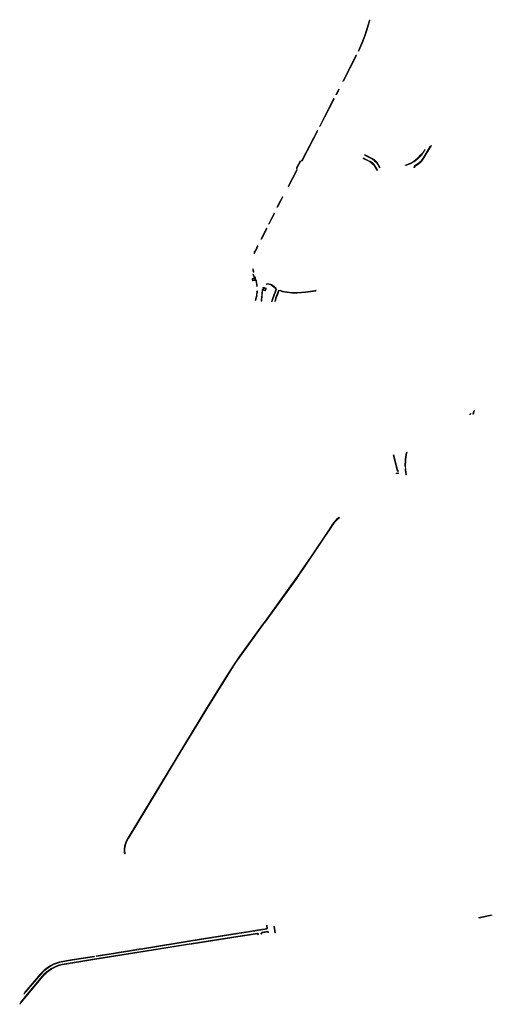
# Model space of a CAD drawing. Extents: x 98391 to 109703, y 464044 to 471306.
# Tile 8 of 31: x 101698 to 102356, y 467349 to 468721. Entities that reach past the tile are written whole.
import ezdxf

# ---------------------------------------------------------------- set-up
doc = ezdxf.new("R2010")
doc.units = 0
doc.layers.add('002 JA', color=3, linetype='Continuous', lineweight=20, true_color=0x00ff00)

msp = doc.modelspace()

# ---------------------------------------------------------------- hatches: boundary and pattern name
at = {"layer": '002 JA', "true_color": 0x00ff00}
for points in [[(102185.8, 468720.2), (102185.6, 468720.3), (102185.3, 468720.5), (102185.2, 468720.7), (102185.1, 468721.1), (102185.1, 468721.4), (102185.1, 468721.4), (102181.1, 468707.5), (102178.3, 468699), (102174.7, 468689.4), (102169.3, 468677.3), (102169.3, 468677.3), (102169.5, 468677.6), (102169.8, 468677.8), (102170.2, 468677.8), (102170.6, 468677.7), (102175.6, 468689), (102179.3, 468698.7), (102182, 468707.2), (102185.8, 468720.2)], [(102148, 468635.6), (102148.2, 468635.9), (102148.6, 468636), (102148.9, 468636), (102149.3, 468635.9), (102167.3, 468671), (102167, 468671.1), (102166.8, 468671.4), (102166.7, 468671.7), (102166.7, 468672), (102166.8, 468672.3), (102166.8, 468672.3), (102148, 468635.6), (102147.9, 468635.6), (102148, 468635.6), (102148, 468635.6), (102148, 468635.6)], [(102139.6, 468617.2), (102142.9, 468623.7), (102142.6, 468623.9), (102142.4, 468624.2), (102142.3, 468624.6), (102138.2, 468616.8), (102138.2, 468616.8), (102138.5, 468617.1), (102138.8, 468617.3), (102139.2, 468617.3), (102139.6, 468617.2), (102139.6, 468617.2)], [(102116.8, 468573), (102136.2, 468610.5), (102135.9, 468610.7), (102135.7, 468611), (102135.6, 468611.3), (102135.6, 468611.6), (102135.7, 468611.9), (102135.7, 468611.9), (102115.5, 468572.5), (102115.5, 468572.6), (102115.7, 468572.8), (102115.9, 468573), (102116.2, 468573.1), (102116.5, 468573.1), (102116.8, 468573)], [(102091, 468524.7), (102091.4, 468524.8), (102091.8, 468524.6), (102091.9, 468525), (102091.8, 468525), (102113.3, 468566.3), (102113.3, 468566.3), (102113, 468566.5), (102112.9, 468566.9), (102112.8, 468567.3), (102112.9, 468567.6), (102112.9, 468567.6), (102090.9, 468525.5), (102090.8, 468525.1), (102090.8, 468525), (102090.6, 468524.6), (102091, 468524.7)], [(102236.3, 468518.2), (102240.1, 468519.5), (102243.4, 468521.1), (102247.6, 468523.4), (102250.4, 468525.6), (102252.4, 468527.4), (102255.3, 468530.2), (102257.5, 468532.5), (102260.5, 468536.7), (102262.8, 468540.3), (102262.4, 468540.1), (102259.7, 468536), (102259.2, 468535.2), (102258.3, 468534.4), (102255.5, 468531.9), (102254.6, 468530.9), (102251.7, 468528.1), (102249.8, 468526.3), (102247, 468524.2), (102243, 468522), (102239.7, 468520.4), (102234.8, 468518.7), (102234.5, 468518.6), (102236.3, 468518.2)], [(102248.2, 468516.9), (102248.9, 468517.3), (102249.1, 468517.4), (102253.9, 468520.7), (102253.9, 468520.7), (102256.1, 468522.5), (102256.2, 468522.5), (102257.4, 468523.7), (102257.5, 468523.8), (102259, 468525.4), (102271.7, 468546), (102269.9, 468544.9), (102259.4, 468527.7), (102258.3, 468526.2), (102256.8, 468524.4), (102255.5, 468523.3), (102253.3, 468521.5), (102248.5, 468518.2), (102248, 468518), (102248.1, 468517.6), (102248.1, 468517.4), (102248.1, 468517.1), (102248.2, 468516.9)], [(102196.3, 468512.1), (102192, 468519.5), (102189.4, 468521.7), (102188.8, 468522.3), (102188.2, 468522.8), (102187.6, 468523.3), (102186.9, 468523.8), (102186.1, 468524.1), (102185.4, 468524.4), (102176.9, 468528.7), (102176.7, 468528.4), (102176.5, 468528.1), (102176.2, 468528), (102184.9, 468523.6), (102185, 468523.5), (102185.7, 468523.2), (102186.4, 468522.9), (102187, 468522.5), (102187.6, 468522.1), (102188.1, 468521.6), (102188.6, 468521), (102188.7, 468520.9), (102191.3, 468518.8), (102195.5, 468511.4), (102196.3, 468512.1)], [(102189.1, 468526.9), (102190.1, 468527.5), (102189.9, 468527.6), (102189.7, 468527.7), (102189.6, 468527.8), (102178.9, 468533.3), (102178.9, 468533.2), (102178.9, 468532.9), (102178.8, 468532.6), (102178.7, 468532.3), (102189.1, 468526.9)], [(102193.6, 468524.5), (102193, 468525.2), (102192.3, 468525.9), (102191.6, 468526.5), (102190.9, 468527), (102190.1, 468527.5), (102189.1, 468526.9), (102189.8, 468526.5), (102190.5, 468526.1), (102191.2, 468525.6), (102191.8, 468525), (102192.4, 468524.4), (102192.9, 468523.8), (102194.5, 468522.5), (102195.5, 468521.3), (102196.2, 468520.2), (102196.3, 468520.1), (102197.3, 468520.3), (102197.1, 468520.7), (102197.1, 468520.8), (102196.3, 468521.9), (102196.2, 468522), (102195.2, 468523.1), (102195.1, 468523.3), (102193.6, 468524.5)], [(102072.6, 468488.5), (102072.6, 468488.5), (102084.8, 468511.5), (102084.8, 468511.5), (102084.5, 468511.7), (102084.3, 468512), (102084.2, 468512.4), (102071.9, 468489.3), (102072, 468489.2), (102072.2, 468489), (102072.3, 468488.7), (102072.6, 468488.5)], [(102084.7, 468514.2), (102084.6, 468514.7), (102089, 468523.1), (102089.3, 468523.2), (102089.7, 468523.9), (102089.2, 468524.2), (102088.7, 468524.1), (102088.4, 468523.9), (102088.2, 468523.8), (102088.1, 468523.6), (102083.7, 468515.2), (102083.6, 468514.8), (102083.6, 468514.4), (102084.1, 468513), (102084.7, 468514.2)], [(102199.9, 468515.4), (102198.2, 468518.6), (102197.3, 468520.3), (102196.3, 468520.1), (102197.3, 468518.1), (102199.2, 468514.7), (102199.9, 468515.4)], [(102248.3, 468515.3), (102248.2, 468516.9), (102247.2, 468516.5), (102247.2, 468515.5), (102248.3, 468515.3)], [(102063.4, 468473.3), (102058.8, 468464.5), (102058.7, 468464.3), (102056.5, 468460), (102056.5, 468460), (102056.7, 468460.3), (102057.1, 468460.5), (102057.4, 468460.5), (102057.8, 468460.4), (102057.8, 468460.4), (102064.7, 468473.9), (102064.7, 468473.9), (102064.4, 468474.2), (102064.2, 468474.5), (102064.2, 468474.9), (102064.2, 468474.9), (102063.4, 468473.3)], [(102044.5, 468436.3), (102044.7, 468436.5), (102044.9, 468436.7), (102045.2, 468436.8), (102045.5, 468436.8), (102045.8, 468436.7), (102045.8, 468436.7), (102053.1, 468451), (102052.8, 468451.2), (102052.6, 468451.5), (102052.5, 468451.9), (102052.6, 468452.3), (102052.6, 468452.3), (102052.6, 468452.3), (102052.6, 468452.3), (102044.5, 468436.3), (102044.5, 468436.3)], [(102042.5, 468430), (102042.2, 468430.2), (102042, 468430.6), (102041.9, 468430.9), (102042, 468431.3), (102042, 468431.3), (102034, 468415.3), (102034, 468415.3), (102034, 468415.3), (102034, 468415.3), (102034.2, 468415.6), (102034.6, 468415.7), (102034.9, 468415.8), (102035.3, 468415.7), (102042.5, 468430)], [(102022.2, 468357.5), (102022.2, 468357.5), (102022.5, 468357.3), (102022.8, 468357.2), (102023.1, 468357.2), (102027, 468358.1), (102026.9, 468359.1), (102022.9, 468358.2), (102022.6, 468359.5), (102026.7, 468360.4), (102026.4, 468361.4), (102022.4, 468360.5), (102022.1, 468360.3), (102022, 468360.3), (102022, 468360.1), (102022.2, 468357.5)], [(102023.7, 468366.9), (102022.8, 468366.5), (102024.2, 468362.6), (102024.4, 468362.4), (102024.6, 468362.2), (102024.9, 468362), (102025.8, 468361.8), (102025.8, 468361.8), (102026.4, 468361.6), (102026, 468362.8), (102025.1, 468363), (102023.7, 468366.9)], [(102028.4, 468349.1), (102028.5, 468349.2), (102028.6, 468349.4), (102028.7, 468349.5), (102028.8, 468349.7), (102028.9, 468349.9), (102028.9, 468349.9), (102028.9, 468350.1), (102029, 468350.3), (102029, 468350.4), (102029, 468350.6), (102029, 468350.8), (102029, 468350.8), (102028, 468357.6), (102027.8, 468358.2), (102027.2, 468358.1), (102028.3, 468349.4), (102028.4, 468349.1)], [(102037.1, 468348.3), (102037, 468348.3), (102037, 468348.2), (102037, 468348.2), (102037, 468348.1), (102037, 468348.1), (102036.9, 468347.3), (102038.5, 468346.7), (102038.7, 468347.1), (102040.5, 468346.4), (102039.7, 468344.6), (102037.9, 468345.3), (102038.1, 468345.6), (102036.9, 468346.2), (102036.8, 468345.1), (102037, 468345), (102037.1, 468344.8), (102037.3, 468344.5), (102037.6, 468344.4), (102039.4, 468343.7), (102039.8, 468343.6), (102040.1, 468343.7), (102040.5, 468343.9), (102040.7, 468344.2), (102041.1, 468345.4), (102041.4, 468346), (102041.5, 468346.4), (102041.4, 468346.7), (102041.3, 468347), (102041.1, 468347.2), (102040.8, 468347.4), (102039.1, 468348), (102038.7, 468348.1), (102038.4, 468348), (102038.1, 468347.9), (102037.1, 468348.3), (102037.1, 468348.3)], [(102055.1, 468346.2), (102055.3, 468346.9), (102055.5, 468347.1), (102055.5, 468347.2), (102052.8, 468349.4), (102048.9, 468352.2), (102046, 468353.4), (102043, 468353.6), (102042.7, 468353.6), (102042.5, 468353.3), (102042.5, 468353.2), (102042.3, 468352.9), (102042.1, 468352.7), (102041.8, 468352.5), (102041.7, 468352.5), (102042.9, 468352.6), (102043, 468352.6), (102045.8, 468352.4), (102047.5, 468351.7), (102048.4, 468351.3), (102052.2, 468348.6), (102055.1, 468346.2)], [(102025.9, 468330.4), (102026.9, 468330.2), (102028.1, 468333.6), (102028.7, 468336.7), (102028.5, 468336.8), (102028.2, 468336.9), (102028, 468337.2), (102027.9, 468337.5), (102027.9, 468337.8), (102027.9, 468337.9), (102027.9, 468337.8), (102027.8, 468337.4), (102027.5, 468335.7), (102027.4, 468335.3), (102027.1, 468333.8), (102025.9, 468330.4)], [(102028.4, 468342.3), (102028.4, 468342.3), (102028.4, 468342.3), (102028.4, 468342.3), (102028.4, 468342.3), (102028.4, 468342.3), (102028.4, 468342.3), (102028.4, 468342.2), (102028.5, 468342.2), (102028.5, 468342.2), (102028.5, 468342.2), (102027.9, 468337.9), (102027.9, 468337.9), (102028, 468338.2), (102028.2, 468338.5), (102028.6, 468338.6), (102028.9, 468338.7), (102029, 468338.7), (102029.5, 468342.2), (102029.5, 468342.3), (102029.5, 468342.4), (102029.4, 468342.5), (102029.4, 468342.6), (102029.3, 468342.7), (102029.3, 468342.8), (102029.2, 468342.9), (102029.1, 468343), (102029.1, 468343), (102029, 468343.1), (102028.9, 468343.1), (102028.8, 468343.2), (102028.7, 468343.2), (102028.6, 468343.3), (102028.5, 468343.3), (102028.4, 468343.3), (102028.4, 468343), (102028.3, 468342.8), (102028.2, 468342.3), (102028.4, 468342.3)], [(102034.5, 468329.1), (102035.5, 468328.9), (102036.1, 468337.2), (102036.1, 468337.2), (102036.1, 468337.2), (102036, 468336.8), (102035.8, 468336.5), (102035.4, 468336.3), (102035, 468336.3), (102035, 468336.3), (102034.5, 468329.1)], [(102035.8, 468345.2), (102035.2, 468338.3), (102035.5, 468338.2), (102035.8, 468338.1), (102036, 468337.8), (102036.1, 468337.5), (102036.1, 468337.2), (102036.1, 468337.2), (102036.1, 468337.2), (102036.8, 468345.1), (102036.5, 468345.2), (102036.5, 468345.1), (102035.8, 468345.2)], [(102048.9, 468328.5), (102050, 468328.6), (102053, 468338), (102055, 468342.7), (102056, 468345.6), (102055.9, 468345.6), (102055.6, 468345.8), (102055.1, 468346.2), (102055.1, 468346.2), (102055.1, 468346.2), (102054, 468343), (102053.4, 468341.6), (102052.1, 468338.4), (102052, 468338.3), (102048.9, 468328.5)], [(102053.8, 468330.8), (102054.7, 468330.5), (102054.7, 468330.6), (102054.7, 468330.6), (102055.1, 468331.9), (102055.2, 468332.3), (102055.2, 468332.5), (102055.4, 468333.2), (102057.5, 468338.4), (102059.2, 468342.6), (102059.6, 468343.8), (102059.6, 468343.8), (102059.6, 468343.8), (102059.8, 468343.8), (102059.6, 468343.9), (102059.5, 468343.9), (102058.7, 468344.3), (102058.2, 468343), (102054.4, 468333.5), (102054.2, 468332.5), (102053.8, 468330.8)], [(102111.1, 468344.2), (102109.1, 468344), (102096.1, 468342), (102084.7, 468341.1), (102077.3, 468341.2), (102070.5, 468342), (102064.6, 468343), (102060.9, 468344.4), (102060.9, 468344.4), (102060.7, 468344.1), (102060.4, 468343.9), (102060, 468343.8), (102059.8, 468343.8), (102064.2, 468342.1), (102064.4, 468342), (102070.3, 468341), (102070.4, 468341), (102077.2, 468340.2), (102077.3, 468340.2), (102084.7, 468340.1), (102084.7, 468340.1), (102096.2, 468341), (102096.2, 468341), (102107.6, 468342.7), (102109.2, 468343), (102110.1, 468343.1), (102111.1, 468344.2)], [(102053.3, 468328.8), (102054.3, 468328.9), (102054.7, 468330.5), (102053.8, 468330.8), (102053.3, 468328.8)], [(102324.9, 468171.4), (102324.9, 468171.4), (102324.8, 468170.5), (102324.8, 468170.5), (102324.9, 468170.8), (102325.1, 468171.1), (102325.4, 468171.3), (102325.7, 468171.4), (102326, 468171.4), (102326.2, 468172.4), (102324.9, 468171.4)], [(102330, 468175.5), (102329.2, 468171.9), (102329.2, 468171.8), (102329.5, 468171.7), (102330.2, 468171.8), (102331.3, 468176.5), (102330, 468175.5)], [(102218.3, 468114.6), (102223.2, 468094.5), (102223.3, 468094.2), (102225.4, 468091.1), (102225.2, 468093.2), (102224.2, 468094.8), (102219.2, 468114.8), (102218.3, 468114.6)], [(102236.6, 468118.2), (102236.4, 468117.6), (102236.2, 468116.8), (102236, 468116), (102235.9, 468115.3), (102235.7, 468114.5), (102235.6, 468113.7), (102235.4, 468112.9), (102235.3, 468112.1), (102235.2, 468111.3), (102235.2, 468110.5), (102235.1, 468109.8), (102235, 468109), (102235, 468108.2), (102234.6, 468098.8), (102234.9, 468098.8), (102235.2, 468098.6), (102235.5, 468098.3), (102235.6, 468098), (102235.6, 468097.9), (102236, 468108.1), (102236, 468108.1), (102236.3, 468111.8), (102236.9, 468115.5), (102237.7, 468118.5), (102236.6, 468118.2)], [(102222.5, 468089.4), (102222.6, 468088.4), (102225.7, 468088.7), (102225.5, 468089.7), (102222.5, 468089.4), (102222.5, 468089.4)], [(102235.1, 468093.5), (102236, 468086.9), (102236.2, 468087), (102236.9, 468087.1), (102236.9, 468087.1), (102235.6, 468097.9), (102235.6, 468097.8), (102235.6, 468097.7), (102235.1, 468093.5)], [(102142.6, 468027.9), (102141.6, 468027.1), (102141.6, 468027.1), (102141.6, 468027.1), (102141.6, 468027.1), (102139.9, 468025.5), (102138.2, 468023.8), (102138.2, 468023.8), (102138.2, 468023.8), (102138.2, 468023.8), (102136.7, 468022), (102135.3, 468020.2), (102133.9, 468018.2), (102128.1, 468009.6), (102103.5, 467972.8), (102094, 467958.6), (102087.4, 467949), (102086.8, 467948.1), (102086.8, 467948.1), (102083.6, 467943.7), (102039.9, 467883.2), (102037.6, 467880.1), (102037.6, 467880.1), (102037.9, 467880.4), (102038.2, 467880.5), (102038.5, 467880.5), (102038.8, 467880.5), (102039, 467880.3), (102084.4, 467943.1), (102087.6, 467947.5), (102094.8, 467958.1), (102134.8, 468017.7), (102136.6, 468020.4), (102138.7, 468022.9), (102141, 468025.2), (102143.5, 468027.3), (102142.6, 468027.9)], [(101849.9, 467580.3), (101888.6, 467644.5), (101922.2, 467700.3), (101949.8, 467746.1), (101959.1, 467761.2), (101968.5, 467776.4), (101988.4, 467808.2), (101998.5, 467823.9), (102004.4, 467832.4), (102007.9, 467837.4), (102037.9, 467878.7), (102037.8, 467878.8), (102037.6, 467879.1), (102037.5, 467879.4), (102037.5, 467879.8), (102037.6, 467880.1), (102037.6, 467880.1), (102003.6, 467833.1), (102003.6, 467833), (102000.1, 467828), (101997.7, 467824.5), (101997.7, 467824.4), (101991.7, 467815.2), (101987.6, 467808.8), (101967.6, 467776.9), (101961.6, 467767), (101958.3, 467761.7), (101948.9, 467746.7), (101948.9, 467746.6), (101849.1, 467580.8), (101849.1, 467580.8), (101849.1, 467580.8), (101849.1, 467580.8), (101848.3, 467579.5), (101848.3, 467579.5), (101848.3, 467579.5), (101848.3, 467579.5), (101847.5, 467578.2), (101846.8, 467576.9), (101846.2, 467575.5), (101846.2, 467575.5), (101846.2, 467575.5), (101846.2, 467575.5), (101845.7, 467574.1), (101845.7, 467574.1), (101845.7, 467574.1), (101845.6, 467574.1), (101845.2, 467572.6), (101845.2, 467572.6), (101845.2, 467572.6), (101845.2, 467572.6), (101845.2, 467572.6), (101845.2, 467572.6), (101845.2, 467572.6), (101844.8, 467571.2), (101844.8, 467571.2), (101844.7, 467571.2), (101844.7, 467571.1), (101844.4, 467569.7), (101844.1, 467568.2), (101844.1, 467568.2), (101844.1, 467568.2), (101844.1, 467568.2), (101843.9, 467566.7), (101843.9, 467566.7), (101843.9, 467566.7), (101843.9, 467566.7), (101843.8, 467565.2), (101843.7, 467563.6), (101843.7, 467563.6), (101843.7, 467563.6), (101843.7, 467563.6), (101843.7, 467563.6), (101843.7, 467563.6), (101843.7, 467563.6), (101843.8, 467562.7), (101843.8, 467562.6), (101843.8, 467562.5), (101843.8, 467562.4), (101843.8, 467561.8), (101843.9, 467561.2), (101844, 467560.6), (101844.1, 467560), (101844.4, 467558.8), (101845.3, 467559), (101845.1, 467559.8), (101845, 467560.5), (101844.9, 467561.3), (101844.8, 467562.1), (101844.7, 467562.9), (101844.7, 467563.6), (101844.8, 467565.1), (101844.9, 467566.6), (101845.1, 467568), (101845.4, 467569.5), (101845.7, 467570.9), (101846.1, 467572.3), (101846.6, 467573.7), (101847.1, 467575.1), (101847.7, 467576.4), (101848.4, 467577.8), (101849.1, 467579), (101849.9, 467580.3)], [(102352.6, 467473.2), (102336.8, 467470.1), (102336.8, 467470.1), (102337.1, 467470.1), (102337.4, 467470), (102337.7, 467469.8), (102337.9, 467469.5), (102338, 467469.3), (102352.7, 467472.2), (102356.2, 467473.4), (102354, 467473.4), (102352.6, 467473.2)], [(101861, 467424.7), (101872.4, 467426.5), (101937, 467437), (102001.4, 467447.2), (102025.5, 467451), (102042.4, 467453.8), (102042.4, 467453.8), (102042.3, 467454.8), (102041.2, 467454.6), (102041.2, 467454.5), (102040.2, 467454.3), (102035.2, 467453.6), (102018.8, 467450.8), (102000.7, 467448.1), (101936.8, 467437.9), (101936.8, 467437.9), (101872.2, 467427.5), (101860.8, 467425.7), (101861, 467424.7)], [(102042.3, 467454.8), (102043.2, 467454.9), (102043.3, 467454.9), (102043.3, 467454.9), (102042.7, 467459.1), (102041.8, 467459), (102042.3, 467454.8)], [(102053.3, 467448.5), (102054.3, 467448.6), (102053.1, 467457.4), (102052.1, 467457.3), (102053.3, 467448.5)], [(101698.4, 467349.1), (101705.4, 467357.7), (101730.4, 467387.7), (101730.4, 467387.7), (101730.4, 467387.7), (101730.4, 467387.7), (101731.3, 467388.7), (101732.2, 467389.7), (101733.1, 467390.7), (101733.2, 467390.7), (101733.2, 467390.7), (101734.1, 467391.6), (101735.1, 467392.5), (101736.1, 467393.4), (101736.1, 467393.4), (101736.1, 467393.4), (101739.3, 467395.9), (101742.6, 467398.1), (101746.2, 467400.1), (101749.9, 467401.7), (101753.7, 467403), (101757.6, 467404), (101767.2, 467405.6), (101772.2, 467406.4), (101772.2, 467406.4), (101802.8, 467411.3), (101873, 467422.5), (101873, 467422.5), (101936.1, 467432.7), (101937.4, 467432.9), (101938, 467433), (102002.4, 467443.2), (102018.4, 467445.6), (102025.5, 467446.8), (102026.1, 467446.8), (102026.8, 467446.9), (102026.8, 467446.9), (102029.7, 467447.4), (102029.7, 467447.5), (102029.6, 467447.5), (102029.3, 467447.7), (102029.1, 467448), (102029, 467448.3), (102026.6, 467447.9), (102002.2, 467444.2), (101937.1, 467433.8), (101872.8, 467423.5), (101802.7, 467412.3), (101757.4, 467405), (101753.4, 467404), (101749.5, 467402.6), (101745.7, 467401), (101742.1, 467399), (101738.7, 467396.7), (101735.5, 467394.2), (101732.4, 467391.4), (101729.7, 467388.3), (101704.6, 467358.3), (101699.8, 467352.4), (101698.4, 467349.1)], [(102029.7, 467447.4), (102030, 467446.2), (102030.2, 467446.1), (102030.4, 467446.4), (102030.7, 467446.6), (102030.9, 467446.7), (102030.7, 467447.6), (102029.7, 467447.4)], [(102034.2, 467448.2), (102034.2, 467447.9), (102034.1, 467447.7), (102034.1, 467447.5), (102034.1, 467447.3), (102034.1, 467447.1), (102034.3, 467447.1), (102034.6, 467447), (102034.7, 467446.9), (102034.8, 467447), (102035.1, 467447.2), (102035.1, 467447.3), (102035.1, 467447.4), (102035.1, 467447.5), (102035.1, 467447.7), (102035.2, 467447.9), (102035.2, 467448.4), (102034.6, 467448.3), (102034.6, 467448.3), (102034.2, 467448.2)], [(102035.2, 467448.7), (102035.2, 467448.4), (102035.5, 467448.4), (102035.6, 467448.4), (102043.8, 467450), (102043.6, 467451), (102035.4, 467449.4), (102035.4, 467449.4), (102035.4, 467449.2), (102035.3, 467448.8), (102035.2, 467448.7)], [(102044.6, 467449.2), (102044.9, 467449.2), (102044.8, 467450.2), (102043.8, 467450), (102043.8, 467449.8), (102043.8, 467449.8), (102043.6, 467449.4), (102043.6, 467449.3), (102044.6, 467449.2)], [(101802.3, 467415.3), (101802.2, 467416.3), (101771.6, 467411.4), (101771.7, 467410.4), (101802.3, 467415.3)], [(101842.7, 467422.7), (101833.3, 467421.2), (101831.6, 467421), (101805, 467416.8), (101805.1, 467415.8), (101861, 467424.7), (101860.8, 467425.7), (101856.9, 467425.1), (101842.7, 467422.7)], [(101704.3, 467363), (101728.1, 467391), (101731.1, 467394.3), (101734.4, 467397.3), (101738, 467400), (101741.7, 467402.4), (101745.7, 467404.4), (101749.9, 467406.1), (101754.2, 467407.4), (101758.5, 467408.3), (101771.7, 467410.4), (101771.6, 467411.4), (101771.5, 467411.4), (101758.4, 467409.3), (101753.9, 467408.4), (101749.6, 467407), (101745.3, 467405.4), (101741.3, 467403.3), (101737.4, 467400.9), (101733.8, 467398.1), (101730.4, 467395), (101727.3, 467391.7), (101705.6, 467366), (101704.3, 467363)]]:
    msp.add_hatch(color=3, dxfattribs=at).paths.add_polyline_path(points)
h = msp.add_hatch(color=3, dxfattribs=at)
h.paths.add_polyline_path([(102023.1, 468374.2), (102022.9, 468371.5), (102023.9, 468369), (102023.9, 468369), (102023.8, 468369.3), (102023.9, 468369.7), (102024.2, 468370), (102024.5, 468370.1), (102024.4, 468370.3), (102024.2, 468370.8), (102024, 468371.3), (102023.8, 468371.8), (102023.6, 468372.4), (102023.5, 468372.9), (102023.3, 468373.4), (102023.2, 468374), (102023.1, 468374.2)])
h.paths.add_polyline_path([(102024.7, 468394.9), (102024.8, 468395.2), (102025.1, 468395.7), (102025.3, 468396.2), (102025.5, 468396.7), (102025.8, 468397.2), (102026.1, 468397.7), (102026.3, 468398.2), (102028.8, 468402.9), (102030, 468405.2), (102029.7, 468405.4), (102029.5, 468405.8), (102029.5, 468406.2), (102029.5, 468406.5), (102027.9, 468403.3), (102025.5, 468398.7), (102024.9, 468397.6), (102024.7, 468394.9)])

# ---------------------------------------------------------------- linework, layer by layer
at = {"layer": '002 JA', "color": 54, "true_color": 0x00c000}
for points in [[(102185.8, 468720.2), (102185.6, 468720.3), (102185.3, 468720.5), (102185.2, 468720.7), (102185.1, 468721.1), (102185.1, 468721.4), (102185.1, 468721.4), (102181.1, 468707.5), (102178.3, 468699), (102174.7, 468689.4), (102169.3, 468677.3), (102169.3, 468677.3), (102169.5, 468677.6), (102169.8, 468677.8), (102170.2, 468677.8), (102170.6, 468677.7), (102175.6, 468689), (102179.3, 468698.7), (102182, 468707.2), (102185.8, 468720.2)], [(102148, 468635.6), (102148.2, 468635.9), (102148.6, 468636), (102148.9, 468636), (102149.3, 468635.9), (102167.3, 468671), (102167, 468671.1), (102166.8, 468671.4), (102166.7, 468671.7), (102166.7, 468672), (102166.8, 468672.3), (102166.8, 468672.3), (102148, 468635.6), (102147.9, 468635.6), (102148, 468635.6), (102148, 468635.6), (102148, 468635.6)], [(102139.6, 468617.2), (102142.9, 468623.7), (102142.6, 468623.9), (102142.4, 468624.2), (102142.3, 468624.6), (102138.2, 468616.8), (102138.2, 468616.8), (102138.5, 468617.1), (102138.8, 468617.3), (102139.2, 468617.3), (102139.6, 468617.2), (102139.6, 468617.2)], [(102116.8, 468573), (102136.2, 468610.5), (102135.9, 468610.7), (102135.7, 468611), (102135.6, 468611.3), (102135.6, 468611.6), (102135.7, 468611.9), (102135.7, 468611.9), (102115.5, 468572.5), (102115.5, 468572.6), (102115.7, 468572.8), (102115.9, 468573), (102116.2, 468573.1), (102116.5, 468573.1), (102116.8, 468573)], [(102091, 468524.7), (102091.4, 468524.8), (102091.8, 468524.6), (102091.9, 468525), (102091.8, 468525), (102113.3, 468566.3), (102113.3, 468566.3), (102113, 468566.5), (102112.9, 468566.9), (102112.8, 468567.3), (102112.9, 468567.6), (102112.9, 468567.6), (102090.9, 468525.5), (102090.8, 468525.1), (102090.8, 468525), (102090.6, 468524.6), (102091, 468524.7)], [(102236.3, 468518.2), (102240.1, 468519.5), (102243.4, 468521.1), (102247.6, 468523.4), (102250.4, 468525.6), (102252.4, 468527.4), (102255.3, 468530.2), (102257.5, 468532.5), (102260.5, 468536.7), (102262.8, 468540.3), (102262.4, 468540.1), (102259.7, 468536), (102259.2, 468535.2), (102258.3, 468534.4), (102255.5, 468531.9), (102254.6, 468530.9), (102251.7, 468528.1), (102249.8, 468526.3), (102247, 468524.2), (102243, 468522), (102239.7, 468520.4), (102234.8, 468518.7), (102234.5, 468518.6), (102236.3, 468518.2)], [(102248.2, 468516.9), (102248.9, 468517.3), (102249.1, 468517.4), (102253.9, 468520.7), (102253.9, 468520.7), (102256.1, 468522.5), (102256.2, 468522.5), (102257.4, 468523.7), (102257.5, 468523.8), (102259, 468525.4), (102271.7, 468546), (102269.9, 468544.9), (102259.4, 468527.7), (102258.3, 468526.2), (102256.8, 468524.4), (102255.5, 468523.3), (102253.3, 468521.5), (102248.5, 468518.2), (102248, 468518), (102248.1, 468517.6), (102248.1, 468517.4), (102248.1, 468517.1), (102248.2, 468516.9)], [(102196.3, 468512.1), (102192, 468519.5), (102189.4, 468521.7), (102188.8, 468522.3), (102188.2, 468522.8), (102187.6, 468523.3), (102186.9, 468523.8), (102186.1, 468524.1), (102185.4, 468524.4), (102176.9, 468528.7), (102176.7, 468528.4), (102176.5, 468528.1), (102176.2, 468528), (102184.9, 468523.6), (102185, 468523.5), (102185.7, 468523.2), (102186.4, 468522.9), (102187, 468522.5), (102187.6, 468522.1), (102188.1, 468521.6), (102188.6, 468521), (102188.7, 468520.9), (102191.3, 468518.8), (102195.5, 468511.4), (102196.3, 468512.1)], [(102189.1, 468526.9), (102190.1, 468527.5), (102189.9, 468527.6), (102189.7, 468527.7), (102189.6, 468527.8), (102178.9, 468533.3), (102178.9, 468533.2), (102178.9, 468532.9), (102178.8, 468532.6), (102178.7, 468532.3), (102189.1, 468526.9)], [(102193.6, 468524.5), (102193, 468525.2), (102192.3, 468525.9), (102191.6, 468526.5), (102190.9, 468527), (102190.1, 468527.5), (102189.1, 468526.9), (102189.8, 468526.5), (102190.5, 468526.1), (102191.2, 468525.6), (102191.8, 468525), (102192.4, 468524.4), (102192.9, 468523.8), (102194.5, 468522.5), (102195.5, 468521.3), (102196.2, 468520.2), (102196.3, 468520.1), (102197.3, 468520.3), (102197.1, 468520.7), (102197.1, 468520.8), (102196.3, 468521.9), (102196.2, 468522), (102195.2, 468523.1), (102195.1, 468523.3), (102193.6, 468524.5)], [(102072.6, 468488.5), (102072.6, 468488.5), (102084.8, 468511.5), (102084.8, 468511.5), (102084.5, 468511.7), (102084.3, 468512), (102084.2, 468512.4), (102071.9, 468489.3), (102072, 468489.2), (102072.2, 468489), (102072.3, 468488.7), (102072.6, 468488.5)], [(102084.7, 468514.2), (102084.6, 468514.7), (102089, 468523.1), (102089.3, 468523.2), (102089.7, 468523.9), (102089.2, 468524.2), (102088.7, 468524.1), (102088.4, 468523.9), (102088.2, 468523.8), (102088.1, 468523.6), (102083.7, 468515.2), (102083.6, 468514.8), (102083.6, 468514.4), (102084.1, 468513), (102084.7, 468514.2)], [(102199.9, 468515.4), (102198.2, 468518.6), (102197.3, 468520.3), (102196.3, 468520.1), (102197.3, 468518.1), (102199.2, 468514.7), (102199.9, 468515.4)], [(102248.3, 468515.3), (102248.2, 468516.9), (102247.2, 468516.5), (102247.2, 468515.5), (102248.3, 468515.3)], [(102063.4, 468473.3), (102058.8, 468464.5), (102058.7, 468464.3), (102056.5, 468460), (102056.5, 468460), (102056.7, 468460.3), (102057.1, 468460.5), (102057.4, 468460.5), (102057.8, 468460.4), (102057.8, 468460.4), (102064.7, 468473.9), (102064.7, 468473.9), (102064.4, 468474.2), (102064.2, 468474.5), (102064.2, 468474.9), (102064.2, 468474.9), (102063.4, 468473.3)], [(102044.5, 468436.3), (102044.7, 468436.5), (102044.9, 468436.7), (102045.2, 468436.8), (102045.5, 468436.8), (102045.8, 468436.7), (102045.8, 468436.7), (102053.1, 468451), (102052.8, 468451.2), (102052.6, 468451.5), (102052.5, 468451.9), (102052.6, 468452.3), (102052.6, 468452.3), (102052.6, 468452.3), (102052.6, 468452.3), (102044.5, 468436.3), (102044.5, 468436.3)], [(102042.5, 468430), (102042.2, 468430.2), (102042, 468430.6), (102041.9, 468430.9), (102042, 468431.3), (102042, 468431.3), (102034, 468415.3), (102034, 468415.3), (102034, 468415.3), (102034, 468415.3), (102034.2, 468415.6), (102034.6, 468415.7), (102034.9, 468415.8), (102035.3, 468415.7), (102042.5, 468430)], [(102024.7, 468394.9), (102024.8, 468395.2), (102025.1, 468395.7), (102025.3, 468396.2), (102025.5, 468396.7), (102025.8, 468397.2), (102026.1, 468397.7), (102026.3, 468398.2), (102028.8, 468402.9), (102030, 468405.2), (102029.7, 468405.4), (102029.5, 468405.8), (102029.5, 468406.2), (102029.5, 468406.5), (102027.9, 468403.3), (102025.5, 468398.7), (102024.9, 468397.6), (102024.7, 468394.9)], [(102023.1, 468374.2), (102022.9, 468371.5), (102023.9, 468369), (102023.9, 468369), (102023.8, 468369.3), (102023.9, 468369.7), (102024.2, 468370), (102024.5, 468370.1), (102024.4, 468370.3), (102024.2, 468370.8), (102024, 468371.3), (102023.8, 468371.8), (102023.6, 468372.4), (102023.5, 468372.9), (102023.3, 468373.4), (102023.2, 468374), (102023.1, 468374.2)], [(102022.2, 468357.5), (102022.2, 468357.5), (102022.5, 468357.3), (102022.8, 468357.2), (102023.1, 468357.2), (102027, 468358.1), (102026.9, 468359.1), (102022.9, 468358.2), (102022.6, 468359.5), (102026.7, 468360.4), (102026.4, 468361.4), (102022.4, 468360.5), (102022.1, 468360.3), (102022, 468360.3), (102022, 468360.1), (102022.2, 468357.5)], [(102023.7, 468366.9), (102022.8, 468366.5), (102024.2, 468362.6), (102024.4, 468362.4), (102024.6, 468362.2), (102024.9, 468362), (102025.8, 468361.8), (102025.8, 468361.8), (102026.4, 468361.6), (102026, 468362.8), (102025.1, 468363), (102023.7, 468366.9)], [(102028.4, 468349.1), (102028.5, 468349.2), (102028.6, 468349.4), (102028.7, 468349.5), (102028.8, 468349.7), (102028.9, 468349.9), (102028.9, 468349.9), (102028.9, 468350.1), (102029, 468350.3), (102029, 468350.4), (102029, 468350.6), (102029, 468350.8), (102029, 468350.8), (102028, 468357.6), (102027.8, 468358.2), (102027.2, 468358.1), (102028.3, 468349.4), (102028.4, 468349.1)], [(102037.1, 468348.3), (102037, 468348.3), (102037, 468348.2), (102037, 468348.2), (102037, 468348.1), (102037, 468348.1), (102036.9, 468347.3), (102038.5, 468346.7), (102038.7, 468347.1), (102040.5, 468346.4), (102039.7, 468344.6), (102037.9, 468345.3), (102038.1, 468345.6), (102036.9, 468346.2), (102036.8, 468345.1), (102037, 468345), (102037.1, 468344.8), (102037.3, 468344.5), (102037.6, 468344.4), (102039.4, 468343.7), (102039.8, 468343.6), (102040.1, 468343.7), (102040.5, 468343.9), (102040.7, 468344.2), (102041.1, 468345.4), (102041.4, 468346), (102041.5, 468346.4), (102041.4, 468346.7), (102041.3, 468347), (102041.1, 468347.2), (102040.8, 468347.4), (102039.1, 468348), (102038.7, 468348.1), (102038.4, 468348), (102038.1, 468347.9), (102037.1, 468348.3), (102037.1, 468348.3)], [(102055.1, 468346.2), (102055.3, 468346.9), (102055.5, 468347.1), (102055.5, 468347.2), (102052.8, 468349.4), (102048.9, 468352.2), (102046, 468353.4), (102043, 468353.6), (102042.7, 468353.6), (102042.5, 468353.3), (102042.5, 468353.2), (102042.3, 468352.9), (102042.1, 468352.7), (102041.8, 468352.5), (102041.7, 468352.5), (102042.9, 468352.6), (102043, 468352.6), (102045.8, 468352.4), (102047.5, 468351.7), (102048.4, 468351.3), (102052.2, 468348.6), (102055.1, 468346.2)], [(102025.9, 468330.4), (102026.9, 468330.2), (102028.1, 468333.6), (102028.7, 468336.7), (102028.5, 468336.8), (102028.2, 468336.9), (102028, 468337.2), (102027.9, 468337.5), (102027.9, 468337.8), (102027.9, 468337.9), (102027.9, 468337.8), (102027.8, 468337.4), (102027.5, 468335.7), (102027.4, 468335.3), (102027.1, 468333.8), (102025.9, 468330.4)], [(102028.4, 468342.3), (102028.4, 468342.3), (102028.4, 468342.3), (102028.4, 468342.3), (102028.4, 468342.3), (102028.4, 468342.3), (102028.4, 468342.3), (102028.4, 468342.2), (102028.5, 468342.2), (102028.5, 468342.2), (102028.5, 468342.2), (102027.9, 468337.9), (102027.9, 468337.9), (102028, 468338.2), (102028.2, 468338.5), (102028.6, 468338.6), (102028.9, 468338.7), (102029, 468338.7), (102029.5, 468342.2), (102029.5, 468342.3), (102029.5, 468342.4), (102029.4, 468342.5), (102029.4, 468342.6), (102029.3, 468342.7), (102029.3, 468342.8), (102029.2, 468342.9), (102029.1, 468343), (102029.1, 468343), (102029, 468343.1), (102028.9, 468343.1), (102028.8, 468343.2), (102028.7, 468343.2), (102028.6, 468343.3), (102028.5, 468343.3), (102028.4, 468343.3), (102028.4, 468343), (102028.3, 468342.8), (102028.2, 468342.3), (102028.4, 468342.3)], [(102034.5, 468329.1), (102035.5, 468328.9), (102036.1, 468337.2), (102036.1, 468337.2), (102036.1, 468337.2), (102036, 468336.8), (102035.8, 468336.5), (102035.4, 468336.3), (102035, 468336.3), (102035, 468336.3), (102034.5, 468329.1)], [(102035.8, 468345.2), (102035.2, 468338.3), (102035.5, 468338.2), (102035.8, 468338.1), (102036, 468337.8), (102036.1, 468337.5), (102036.1, 468337.2), (102036.1, 468337.2), (102036.1, 468337.2), (102036.8, 468345.1), (102036.5, 468345.2), (102036.5, 468345.1), (102035.8, 468345.2)], [(102048.9, 468328.5), (102050, 468328.6), (102053, 468338), (102055, 468342.7), (102056, 468345.6), (102055.9, 468345.6), (102055.6, 468345.8), (102055.1, 468346.2), (102055.1, 468346.2), (102055.1, 468346.2), (102054, 468343), (102053.4, 468341.6), (102052.1, 468338.4), (102052, 468338.3), (102048.9, 468328.5)], [(102053.8, 468330.8), (102054.7, 468330.5), (102054.7, 468330.6), (102054.7, 468330.6), (102055.1, 468331.9), (102055.2, 468332.3), (102055.2, 468332.5), (102055.4, 468333.2), (102057.5, 468338.4), (102059.2, 468342.6), (102059.6, 468343.8), (102059.6, 468343.8), (102059.6, 468343.8), (102059.8, 468343.8), (102059.6, 468343.9), (102059.5, 468343.9), (102058.7, 468344.3), (102058.2, 468343), (102054.4, 468333.5), (102054.2, 468332.5), (102053.8, 468330.8)], [(102111.1, 468344.2), (102109.1, 468344), (102096.1, 468342), (102084.7, 468341.1), (102077.3, 468341.2), (102070.5, 468342), (102064.6, 468343), (102060.9, 468344.4), (102060.9, 468344.4), (102060.7, 468344.1), (102060.4, 468343.9), (102060, 468343.8), (102059.8, 468343.8), (102064.2, 468342.1), (102064.4, 468342), (102070.3, 468341), (102070.4, 468341), (102077.2, 468340.2), (102077.3, 468340.2), (102084.7, 468340.1), (102084.7, 468340.1), (102096.2, 468341), (102096.2, 468341), (102107.6, 468342.7), (102109.2, 468343), (102110.1, 468343.1), (102111.1, 468344.2)], [(102053.3, 468328.8), (102054.3, 468328.9), (102054.7, 468330.5), (102053.8, 468330.8), (102053.3, 468328.8)], [(102324.9, 468171.4), (102324.9, 468171.4), (102324.8, 468170.5), (102324.8, 468170.5), (102324.9, 468170.8), (102325.1, 468171.1), (102325.4, 468171.3), (102325.7, 468171.4), (102326, 468171.4), (102326.2, 468172.4), (102324.9, 468171.4)], [(102330, 468175.5), (102329.2, 468171.9), (102329.2, 468171.8), (102329.5, 468171.7), (102330.2, 468171.8), (102331.3, 468176.5), (102330, 468175.5)], [(102218.3, 468114.6), (102223.2, 468094.5), (102223.3, 468094.2), (102225.4, 468091.1), (102225.2, 468093.2), (102224.2, 468094.8), (102219.2, 468114.8), (102218.3, 468114.6)], [(102236.6, 468118.2), (102236.4, 468117.6), (102236.2, 468116.8), (102236, 468116), (102235.9, 468115.3), (102235.7, 468114.5), (102235.6, 468113.7), (102235.4, 468112.9), (102235.3, 468112.1), (102235.2, 468111.3), (102235.2, 468110.5), (102235.1, 468109.8), (102235, 468109), (102235, 468108.2), (102234.6, 468098.8), (102234.9, 468098.8), (102235.2, 468098.6), (102235.5, 468098.3), (102235.6, 468098), (102235.6, 468097.9), (102236, 468108.1), (102236, 468108.1), (102236.3, 468111.8), (102236.9, 468115.5), (102237.7, 468118.5), (102236.6, 468118.2)], [(102222.5, 468089.4), (102222.6, 468088.4), (102225.7, 468088.7), (102225.5, 468089.7), (102222.5, 468089.4), (102222.5, 468089.4)], [(102235.1, 468093.5), (102236, 468086.9), (102236.2, 468087), (102236.9, 468087.1), (102236.9, 468087.1), (102235.6, 468097.9), (102235.6, 468097.8), (102235.6, 468097.7), (102235.1, 468093.5)], [(102142.6, 468027.9), (102141.6, 468027.1), (102141.6, 468027.1), (102141.6, 468027.1), (102141.6, 468027.1), (102139.9, 468025.5), (102138.2, 468023.8), (102138.2, 468023.8), (102138.2, 468023.8), (102138.2, 468023.8), (102136.7, 468022), (102135.3, 468020.2), (102133.9, 468018.2), (102128.1, 468009.6), (102103.5, 467972.8), (102094, 467958.6), (102087.4, 467949), (102086.8, 467948.1), (102086.8, 467948.1), (102083.6, 467943.7), (102039.9, 467883.2), (102037.6, 467880.1), (102037.6, 467880.1), (102037.9, 467880.4), (102038.2, 467880.5), (102038.5, 467880.5), (102038.8, 467880.5), (102039, 467880.3), (102084.4, 467943.1), (102087.6, 467947.5), (102094.8, 467958.1), (102134.8, 468017.7), (102136.6, 468020.4), (102138.7, 468022.9), (102141, 468025.2), (102143.5, 468027.3), (102142.6, 468027.9)], [(101849.9, 467580.3), (101888.6, 467644.5), (101922.2, 467700.3), (101949.8, 467746.1), (101959.1, 467761.2), (101968.5, 467776.4), (101988.4, 467808.2), (101998.5, 467823.9), (102004.4, 467832.4), (102007.9, 467837.4), (102037.9, 467878.7), (102037.8, 467878.8), (102037.6, 467879.1), (102037.5, 467879.4), (102037.5, 467879.8), (102037.6, 467880.1), (102037.6, 467880.1), (102003.6, 467833.1), (102003.6, 467833), (102000.1, 467828), (101997.7, 467824.5), (101997.7, 467824.4), (101991.7, 467815.2), (101987.6, 467808.8), (101967.6, 467776.9), (101961.6, 467767), (101958.3, 467761.7), (101948.9, 467746.7), (101948.9, 467746.6), (101849.1, 467580.8), (101849.1, 467580.8), (101849.1, 467580.8), (101849.1, 467580.8), (101848.3, 467579.5), (101848.3, 467579.5), (101848.3, 467579.5), (101848.3, 467579.5), (101847.5, 467578.2), (101846.8, 467576.9), (101846.2, 467575.5), (101846.2, 467575.5), (101846.2, 467575.5), (101846.2, 467575.5), (101845.7, 467574.1), (101845.7, 467574.1), (101845.7, 467574.1), (101845.6, 467574.1), (101845.2, 467572.6), (101845.2, 467572.6), (101845.2, 467572.6), (101845.2, 467572.6), (101845.2, 467572.6), (101845.2, 467572.6), (101845.2, 467572.6), (101844.8, 467571.2), (101844.8, 467571.2), (101844.7, 467571.2), (101844.7, 467571.1), (101844.4, 467569.7), (101844.1, 467568.2), (101844.1, 467568.2), (101844.1, 467568.2), (101844.1, 467568.2), (101843.9, 467566.7), (101843.9, 467566.7), (101843.9, 467566.7), (101843.9, 467566.7), (101843.8, 467565.2), (101843.7, 467563.6), (101843.7, 467563.6), (101843.7, 467563.6), (101843.7, 467563.6), (101843.7, 467563.6), (101843.7, 467563.6), (101843.7, 467563.6), (101843.8, 467562.7), (101843.8, 467562.6), (101843.8, 467562.5), (101843.8, 467562.4), (101843.8, 467561.8), (101843.9, 467561.2), (101844, 467560.6), (101844.1, 467560), (101844.4, 467558.8), (101845.3, 467559), (101845.1, 467559.8), (101845, 467560.5), (101844.9, 467561.3), (101844.8, 467562.1), (101844.7, 467562.9), (101844.7, 467563.6), (101844.8, 467565.1), (101844.9, 467566.6), (101845.1, 467568), (101845.4, 467569.5), (101845.7, 467570.9), (101846.1, 467572.3), (101846.6, 467573.7), (101847.1, 467575.1), (101847.7, 467576.4), (101848.4, 467577.8), (101849.1, 467579), (101849.9, 467580.3)], [(102352.6, 467473.2), (102336.8, 467470.1), (102336.8, 467470.1), (102337.1, 467470.1), (102337.4, 467470), (102337.7, 467469.8), (102337.9, 467469.5), (102338, 467469.3), (102352.7, 467472.2), (102356.2, 467473.4), (102354, 467473.4), (102352.6, 467473.2)], [(101861, 467424.7), (101872.4, 467426.5), (101937, 467437), (102001.4, 467447.2), (102025.5, 467451), (102042.4, 467453.8), (102042.4, 467453.8), (102042.3, 467454.8), (102041.2, 467454.6), (102041.2, 467454.5), (102040.2, 467454.3), (102035.2, 467453.6), (102018.8, 467450.8), (102000.7, 467448.1), (101936.8, 467437.9), (101936.8, 467437.9), (101872.2, 467427.5), (101860.8, 467425.7), (101861, 467424.7)], [(102042.3, 467454.8), (102043.2, 467454.9), (102043.3, 467454.9), (102043.3, 467454.9), (102042.7, 467459.1), (102041.8, 467459), (102042.3, 467454.8)], [(102053.3, 467448.5), (102054.3, 467448.6), (102053.1, 467457.4), (102052.1, 467457.3), (102053.3, 467448.5)], [(101698.4, 467349.1), (101705.4, 467357.7), (101730.4, 467387.7), (101730.4, 467387.7), (101730.4, 467387.7), (101730.4, 467387.7), (101731.3, 467388.7), (101732.2, 467389.7), (101733.1, 467390.7), (101733.2, 467390.7), (101733.2, 467390.7), (101734.1, 467391.6), (101735.1, 467392.5), (101736.1, 467393.4), (101736.1, 467393.4), (101736.1, 467393.4), (101739.3, 467395.9), (101742.6, 467398.1), (101746.2, 467400.1), (101749.9, 467401.7), (101753.7, 467403), (101757.6, 467404), (101767.2, 467405.6), (101772.2, 467406.4), (101772.2, 467406.4), (101802.8, 467411.3), (101873, 467422.5), (101873, 467422.5), (101936.1, 467432.7), (101937.4, 467432.9), (101938, 467433), (102002.4, 467443.2), (102018.4, 467445.6), (102025.5, 467446.8), (102026.1, 467446.8), (102026.8, 467446.9), (102026.8, 467446.9), (102029.7, 467447.4), (102029.7, 467447.5), (102029.6, 467447.5), (102029.3, 467447.7), (102029.1, 467448), (102029, 467448.3), (102026.6, 467447.9), (102002.2, 467444.2), (101937.1, 467433.8), (101872.8, 467423.5), (101802.7, 467412.3), (101757.4, 467405), (101753.4, 467404), (101749.5, 467402.6), (101745.7, 467401), (101742.1, 467399), (101738.7, 467396.7), (101735.5, 467394.2), (101732.4, 467391.4), (101729.7, 467388.3), (101704.6, 467358.3), (101699.8, 467352.4), (101698.4, 467349.1)], [(102029.7, 467447.4), (102030, 467446.2), (102030.2, 467446.1), (102030.4, 467446.4), (102030.7, 467446.6), (102030.9, 467446.7), (102030.7, 467447.6), (102029.7, 467447.4)], [(102034.2, 467448.2), (102034.2, 467447.9), (102034.1, 467447.7), (102034.1, 467447.5), (102034.1, 467447.3), (102034.1, 467447.1), (102034.3, 467447.1), (102034.6, 467447), (102034.7, 467446.9), (102034.8, 467447), (102035.1, 467447.2), (102035.1, 467447.3), (102035.1, 467447.4), (102035.1, 467447.5), (102035.1, 467447.7), (102035.2, 467447.9), (102035.2, 467448.4), (102034.6, 467448.3), (102034.6, 467448.3), (102034.2, 467448.2)], [(102035.2, 467448.7), (102035.2, 467448.4), (102035.5, 467448.4), (102035.6, 467448.4), (102043.8, 467450), (102043.6, 467451), (102035.4, 467449.4), (102035.4, 467449.4), (102035.4, 467449.2), (102035.3, 467448.8), (102035.2, 467448.7)], [(102044.6, 467449.2), (102044.9, 467449.2), (102044.8, 467450.2), (102043.8, 467450), (102043.8, 467449.8), (102043.8, 467449.8), (102043.6, 467449.4), (102043.6, 467449.3), (102044.6, 467449.2)], [(101802.3, 467415.3), (101802.2, 467416.3), (101771.6, 467411.4), (101771.7, 467410.4), (101802.3, 467415.3)], [(101842.7, 467422.7), (101833.3, 467421.2), (101831.6, 467421), (101805, 467416.8), (101805.1, 467415.8), (101861, 467424.7), (101860.8, 467425.7), (101856.9, 467425.1), (101842.7, 467422.7)], [(101704.3, 467363), (101728.1, 467391), (101731.1, 467394.3), (101734.4, 467397.3), (101738, 467400), (101741.7, 467402.4), (101745.7, 467404.4), (101749.9, 467406.1), (101754.2, 467407.4), (101758.5, 467408.3), (101771.7, 467410.4), (101771.6, 467411.4), (101771.5, 467411.4), (101758.4, 467409.3), (101753.9, 467408.4), (101749.6, 467407), (101745.3, 467405.4), (101741.3, 467403.3), (101737.4, 467400.9), (101733.8, 467398.1), (101730.4, 467395), (101727.3, 467391.7), (101705.6, 467366), (101704.3, 467363)]]:
    msp.add_lwpolyline(points, close=True, dxfattribs=at)

doc.saveas('drawing.dxf')
